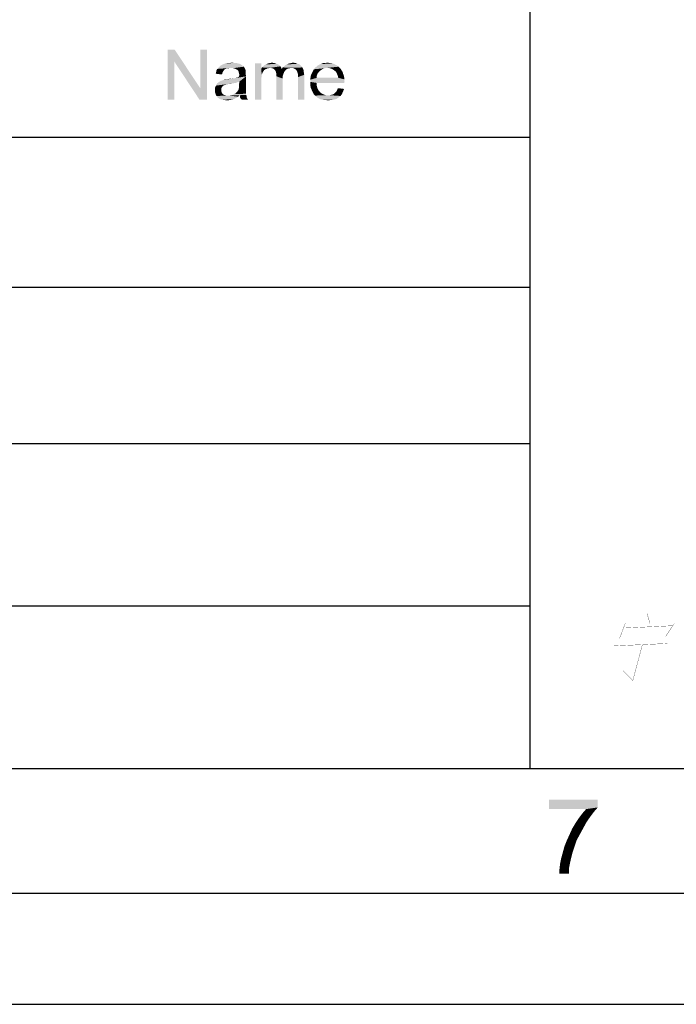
# Paper-space layout '61767N-2-A-2_1_1' of a CAD drawing. Header units: millimetres. Extents: x 0 to 594, y 1 to 420.
# Tile 150 of 222: x 454 to 480, y 1 to 40. Entities that reach past the tile are written whole.
import ezdxf

# ---------------------------------------------------------------- set-up
doc = ezdxf.new("R2010")
doc.units = ezdxf.units.MM
doc.header["$LTSCALE"] = 32.67
for name, color, linetype in [('61767N-2-A-2_DXF_FORMAT', 7, 'CONTINUOUS'), ('61767N-2-A-2DXF_CONTINUOUS_LINE', 7, 'CONTINUOUS'), ('DETAIL', 7, 'CONTINUOUS')]:
    doc.layers.add(name, color=color, linetype=linetype)

# ---------------------------------------------------------------- blocks, each defined once
blk = doc.blocks.new('LOGO_PHASE_NINGBO_BL31', base_point=(495.289, 25.446))
at = {"layer": '61767N-2-A-2DXF_CONTINUOUS_LINE', "color": 2, "linetype": 'Continuous', "const_width": 0.01}
for points in [[(479.2, 16.183), (479.309, 15.803)], [(478.325, 15.803), (478.089, 15.184)], [(480.293, 15.803), (479.942, 15.279)], [(478.274, 15.612), (480.267, 15.707)], [(477.872, 14.898), (480.006, 14.993)], [(479.009, 14.946), (478.626, 13.518), (478.237, 13.899)]]:
    blk.add_lwpolyline(points, dxfattribs=at)

psp = doc.layouts.new('61767N-2-A-2_1_1')

# ---------------------------------------------------------------- linework, layer by layer
at = {"layer": '61767N-2-A-2_DXF_FORMAT', "color": 2, "linetype": 'Continuous'}
for p, q in [((474.5, 63.662), (474.5, 10)), ((409, 35.25), (474.5, 35.25)), ((409, 29.25), (474.5, 29.25)), ((409, 23), (474.5, 23)), ((409, 16.5), (474.5, 16.5)), ((409, 10), (584, 10)), ((20, 5), (589, 5)), ((0, 0.5605), (594, 0.5605))]:
    psp.add_line(p, q, dxfattribs=at)
at = {"layer": '61767N-2-A-2_DXF_FORMAT', "color": 7, "linetype": 'Continuous'}
psp.add_line((25, 10), (584, 10), dxfattribs=at)
at = {"layer": '61767N-2-A-2_DXF_FORMAT', "color": 2, "linetype": 'Continuous'}
for points in [[(477.2227, 8.7475), (477.2227, 8.4364), (475.2671, 8.3697)], [(477.2227, 8.7475), (475.2671, 8.3697), (475.2671, 8.7475)], [(476.756, 8.3697), (475.2671, 8.3697), (477.2227, 8.4364)], [(477.0671, 8.2586), (476.6004, 8.1919), (476.756, 8.3697)], [(476.756, 8.3697), (477.2227, 8.4364), (477.0671, 8.2586)], [(476.7782, 7.8586), (476.3338, 7.8141), (476.4671, 8.0141)], [(476.9338, 8.0808), (476.4671, 8.0141), (476.6004, 8.1919)], [(476.4671, 8.0141), (476.9338, 8.0808), (476.7782, 7.8586)], [(476.6004, 8.1919), (477.0671, 8.2586), (476.9338, 8.0808)], [(476.5116, 7.3697), (476.0893, 7.3475), (476.2004, 7.5919)], [(476.6449, 7.6141), (476.2004, 7.5919), (476.3338, 7.8141)], [(476.2004, 7.5919), (476.6449, 7.6141), (476.5116, 7.3697)], [(476.3338, 7.8141), (476.7782, 7.8586), (476.6449, 7.6141)], [(475.8893, 6.8808), (475.9782, 7.103), (476.3782, 7.1252)], [(475.8893, 6.8808), (476.3782, 7.1252), (476.2893, 6.8586)], [(476.3782, 7.1252), (475.9782, 7.103), (476.0893, 7.3475)], [(476.0893, 7.3475), (476.5116, 7.3697), (476.3782, 7.1252)], [(476.2893, 6.8586), (475.8227, 6.6364), (475.8893, 6.8808)], [(475.8227, 6.6364), (476.2893, 6.8586), (476.2004, 6.5919)], [(476.1116, 6.2141), (475.7116, 6.1697), (475.756, 6.3919)], [(476.2004, 6.5919), (475.756, 6.3919), (475.8227, 6.6364)], [(476.2004, 6.5919), (476.156, 6.4141), (475.756, 6.3919)], [(475.756, 6.3919), (476.156, 6.4141), (476.1116, 6.2141)], [(476.0671, 5.9919), (475.6893, 5.9697), (475.7116, 6.1697)], [(475.6893, 5.7919), (475.6893, 5.9697), (476.0671, 5.9919)], [(475.6893, 5.7919), (476.0671, 5.9919), (476.0671, 5.7919)], [(475.7116, 6.1697), (476.1116, 6.2141), (476.0671, 5.9919)]]:
    psp.add_solid(points, dxfattribs=at)
at = {"layer": 'DETAIL', "color": 2, "linetype": 'Continuous'}
for points in [[(460.2852, 38.75), (460.2704, 38.2759), (460.0037, 36.75)], [(460.2852, 38.75), (460.0037, 36.75), (460.0037, 38.75)], [(460.2704, 38.2759), (460.2852, 38.75), (461.3074, 37.2093)], [(461.2778, 36.75), (461.3074, 37.2093), (461.5741, 38.75)], [(461.2778, 36.75), (461.5741, 38.75), (461.5741, 36.75)], [(461.5741, 38.75), (461.3074, 37.2093), (461.3074, 38.75)], [(460.0037, 36.75), (460.2704, 38.2759), (460.2704, 36.75)], [(461.3074, 37.2093), (461.2778, 36.75), (460.2704, 38.2759)], [(462.6704, 38.2167), (462.7444, 38.2167), (462.3148, 38.2019)], [(462.4926, 38.2167), (462.6704, 38.2167), (462.3148, 38.2019)], [(462.4926, 38.2167), (462.3148, 38.2019), (462.4037, 38.2167)], [(462.3148, 38.2019), (462.7444, 38.2167), (462.8185, 38.2019)], [(462.4926, 38.2167), (462.5815, 38.2315), (462.6704, 38.2167)], [(464.2556, 38.2167), (464.0482, 38.2019), (464.1074, 38.2167)], [(464.0482, 38.2019), (464.2556, 38.2167), (464.3148, 38.2019)], [(464.1074, 38.2167), (464.1815, 38.2315), (464.2556, 38.2167)], [(464.8333, 38.187), (464.8926, 38.2019), (465.1148, 38.2167)], [(464.8333, 38.187), (465.1148, 38.2167), (465.2185, 38.187)], [(465.1148, 38.2167), (464.8926, 38.2019), (464.9519, 38.2167)], [(464.9519, 38.2167), (465.0259, 38.2315), (465.1148, 38.2167)], [(466.4778, 38.2167), (466.5519, 38.2167), (466.1963, 38.2019)], [(466.3296, 38.2167), (466.4778, 38.2167), (466.1963, 38.2019)], [(466.3296, 38.2167), (466.1963, 38.2019), (466.2556, 38.2167)], [(466.1963, 38.2019), (466.5519, 38.2167), (466.6111, 38.2019)], [(466.3296, 38.2167), (466.4037, 38.2315), (466.4778, 38.2167)], [(462.1963, 37.8167), (461.9296, 37.787), (461.9444, 37.8463)], [(461.9296, 37.787), (462.1963, 37.8167), (462.1815, 37.7574)], [(462.2556, 37.9204), (462.2259, 37.8759), (461.9444, 37.8463)], [(462.2556, 37.9204), (461.9444, 37.8463), (461.9593, 37.9204)], [(461.9444, 37.8463), (462.2259, 37.8759), (462.1963, 37.8167)], [(462.3296, 37.9796), (462.2852, 37.9648), (461.9593, 37.9204)], [(462.3296, 37.9796), (461.9593, 37.9204), (461.9889, 37.9796)], [(461.9593, 37.9204), (462.2852, 37.9648), (462.2556, 37.9204)], [(462.537, 38.0241), (462.3889, 38.0093), (461.9889, 37.9796)], [(462.537, 38.0241), (461.9889, 37.9796), (462.0333, 38.0241)], [(461.9889, 37.9796), (462.3889, 38.0093), (462.3296, 37.9796)], [(463.0556, 38.0685), (462.0333, 38.0241), (462.0778, 38.0685)], [(462.537, 38.0241), (462.0333, 38.0241), (463.0556, 38.0685)], [(463.0111, 38.0981), (462.0778, 38.0685), (462.1222, 38.113)], [(462.0778, 38.0685), (463.0111, 38.0981), (463.0556, 38.0685)], [(462.9815, 38.1278), (462.1222, 38.113), (462.1815, 38.1426)], [(462.1222, 38.113), (462.9815, 38.1278), (463.0111, 38.0981)], [(462.937, 38.1574), (462.1815, 38.1426), (462.2407, 38.1722)], [(462.1815, 38.1426), (462.937, 38.1574), (462.9815, 38.1278)], [(462.8185, 38.2019), (462.8778, 38.187), (462.2407, 38.1722)], [(462.8185, 38.2019), (462.2407, 38.1722), (462.3148, 38.2019)], [(462.2407, 38.1722), (462.8778, 38.187), (462.937, 38.1574)], [(462.3889, 38.0093), (462.537, 38.0241), (462.463, 38.0093)], [(462.6259, 38.0093), (462.537, 38.0241), (463.0556, 38.0685)], [(462.6852, 37.9944), (462.6259, 38.0093), (463.0556, 38.0685)], [(462.6852, 37.9944), (463.0556, 38.0685), (463.1, 37.9944)], [(463.1, 37.9944), (462.7593, 37.9648), (462.6852, 37.9944)], [(462.8037, 37.9352), (462.7593, 37.9648), (463.1, 37.9944)], [(462.8333, 37.9056), (462.8037, 37.9352), (463.1, 37.9944)], [(462.8333, 37.9056), (463.1, 37.9944), (463.1296, 37.9056)], [(463.1296, 37.9056), (462.8482, 37.8463), (462.8333, 37.9056)], [(463.1296, 37.9056), (463.1296, 37.8611), (462.8482, 37.8463)], [(462.8482, 37.8463), (463.1296, 37.8611), (463.1296, 37.8167)], [(463.1296, 37.8167), (462.863, 37.787), (462.8482, 37.8463)], [(462.863, 37.787), (463.1296, 37.8167), (463.1296, 37.7574)], [(463.7519, 38.2019), (463.7519, 37.9944), (463.5, 36.75)], [(463.7519, 38.2019), (463.5, 36.75), (463.5, 38.2019)], [(463.7519, 37.9944), (463.7667, 37.7426), (463.5, 36.75)], [(464.1074, 38.0241), (463.7519, 37.9944), (463.7815, 38.0389)], [(464.1074, 38.0241), (464.0037, 38.0093), (463.7519, 37.9944)], [(463.7519, 37.9944), (464.0037, 38.0093), (463.9593, 37.9796)], [(463.7519, 37.9944), (463.9593, 37.9796), (463.9148, 37.9648)], [(463.7519, 37.9944), (463.9148, 37.9648), (463.8704, 37.9352)], [(463.7519, 37.9944), (463.8704, 37.9352), (463.8407, 37.8907)], [(463.7519, 37.9944), (463.8407, 37.8907), (463.8111, 37.8463)], [(463.7519, 37.9944), (463.8111, 37.8463), (463.7667, 37.7426)], [(463.8111, 37.8463), (463.7963, 37.8019), (463.7667, 37.7426)], [(464.5222, 38.0833), (463.7815, 38.0389), (463.8259, 38.0833)], [(464.1074, 38.0241), (463.7815, 38.0389), (464.5222, 38.0833)], [(464.4778, 38.1278), (463.8259, 38.0833), (463.8704, 38.1278)], [(463.8259, 38.0833), (464.4778, 38.1278), (464.5222, 38.0833)], [(464.4333, 38.1574), (463.8704, 38.1278), (463.9296, 38.1574)], [(463.8704, 38.1278), (464.4333, 38.1574), (464.4778, 38.1278)], [(464.3741, 38.187), (463.9296, 38.1574), (463.9889, 38.187)], [(463.9296, 38.1574), (464.3741, 38.187), (464.4333, 38.1574)], [(464.3148, 38.2019), (463.9889, 38.187), (464.0482, 38.2019)], [(463.9889, 38.187), (464.3148, 38.2019), (464.3741, 38.187)], [(464.0037, 38.0093), (464.1074, 38.0241), (464.0482, 38.0093)], [(464.1074, 38.0241), (464.5222, 38.0833), (464.5519, 38.0241)], [(464.5519, 38.0241), (464.1667, 38.0093), (464.1074, 38.0241)], [(464.2259, 37.9944), (464.1667, 38.0093), (464.5519, 38.0241)], [(464.2259, 37.9944), (464.5519, 38.0241), (464.5667, 37.9796)], [(464.5667, 37.9796), (464.2704, 37.9648), (464.2259, 37.9944)], [(464.7593, 37.9648), (464.2704, 37.9648), (464.5667, 37.9796)], [(464.7593, 37.9648), (464.3, 37.9352), (464.2704, 37.9648)], [(464.3, 37.9352), (464.7593, 37.9648), (464.7148, 37.9204)], [(464.7148, 37.9204), (464.3296, 37.8907), (464.3, 37.9352)], [(464.3296, 37.8907), (464.7148, 37.9204), (464.6704, 37.8611)], [(464.6704, 37.8611), (464.3444, 37.8315), (464.3296, 37.8907)], [(464.3444, 37.8315), (464.6704, 37.8611), (464.6407, 37.787)], [(464.6407, 37.787), (464.3593, 37.7722), (464.3444, 37.8315)], [(464.9667, 38.0241), (464.5667, 37.9796), (464.6111, 38.0389)], [(464.9667, 38.0241), (464.8926, 38.0093), (464.5667, 37.9796)], [(464.8926, 38.0093), (464.8185, 37.9944), (464.5667, 37.9796)], [(464.5667, 37.9796), (464.8185, 37.9944), (464.7593, 37.9648)], [(464.6111, 38.0389), (464.6704, 38.0833), (465.3519, 38.0981)], [(464.6111, 38.0389), (465.3519, 38.0981), (465.3963, 38.0389)], [(464.6111, 38.0389), (465.3963, 38.0389), (464.9667, 38.0241)], [(465.3519, 38.0981), (464.6704, 38.0833), (464.7148, 38.1278)], [(465.2926, 38.1574), (464.7148, 38.1278), (464.7741, 38.1574)], [(464.7148, 38.1278), (465.2926, 38.1574), (465.3519, 38.0981)], [(465.2185, 38.187), (464.7741, 38.1574), (464.8333, 38.187)], [(464.7741, 38.1574), (465.2185, 38.187), (465.2926, 38.1574)], [(465.0407, 38.0093), (464.9667, 38.0241), (465.3963, 38.0389)], [(465.1, 37.9796), (465.0407, 38.0093), (465.3963, 38.0389)], [(465.1, 37.9796), (465.3963, 38.0389), (465.4407, 37.95)], [(465.4407, 37.95), (465.1593, 37.9352), (465.1, 37.9796)], [(465.1889, 37.8759), (465.1593, 37.9352), (465.4407, 37.95)], [(465.1889, 37.8759), (465.4407, 37.95), (465.4556, 37.8463)], [(465.4556, 37.8463), (465.2037, 37.8315), (465.1889, 37.8759)], [(465.2185, 37.787), (465.2037, 37.8315), (465.4556, 37.8463)], [(465.2185, 37.787), (465.4556, 37.8463), (465.4704, 37.7426)], [(466.0482, 37.8463), (465.7667, 37.787), (465.7963, 37.8463)], [(465.7667, 37.787), (466.0482, 37.8463), (466.0037, 37.787)], [(466.1074, 37.9056), (465.7963, 37.8463), (465.8259, 37.9056)], [(465.7963, 37.8463), (466.1074, 37.9056), (466.0482, 37.8463)], [(466.1667, 37.95), (465.8259, 37.9056), (465.8556, 37.9648)], [(465.8259, 37.9056), (466.1667, 37.95), (466.1074, 37.9056)], [(466.4037, 38.0241), (466.3148, 38.0093), (465.8556, 37.9648)], [(466.4037, 38.0241), (465.8556, 37.9648), (465.9, 38.0241)], [(466.3148, 38.0093), (466.2407, 37.9944), (465.8556, 37.9648)], [(465.8556, 37.9648), (466.2407, 37.9944), (466.1667, 37.95)], [(466.8482, 38.0685), (465.9, 38.0241), (465.9593, 38.0685)], [(466.4037, 38.0241), (465.9, 38.0241), (466.8482, 38.0685)], [(466.7889, 38.113), (465.9593, 38.0685), (466.0037, 38.113)], [(465.9593, 38.0685), (466.7889, 38.113), (466.8482, 38.0685)], [(466.7296, 38.1426), (466.0037, 38.113), (466.063, 38.1426)], [(466.0037, 38.113), (466.7296, 38.1426), (466.7889, 38.113)], [(466.6704, 38.1722), (466.063, 38.1426), (466.1222, 38.1722)], [(466.063, 38.1426), (466.6704, 38.1722), (466.7296, 38.1426)], [(466.6111, 38.2019), (466.1222, 38.1722), (466.1963, 38.2019)], [(466.1222, 38.1722), (466.6111, 38.2019), (466.6704, 38.1722)], [(466.4037, 38.0241), (466.8482, 38.0685), (466.8926, 38.0241)], [(466.8926, 38.0241), (466.4926, 38.0093), (466.4037, 38.0241)], [(466.5815, 37.9796), (466.4926, 38.0093), (466.8926, 38.0241)], [(466.5815, 37.9796), (466.8926, 38.0241), (466.937, 37.9796)], [(466.937, 37.9796), (466.6556, 37.9352), (466.5815, 37.9796)], [(466.6556, 37.9352), (466.937, 37.9796), (466.9667, 37.9204)], [(466.9667, 37.9204), (466.7296, 37.8759), (466.6556, 37.9352)], [(466.7296, 37.8759), (466.9667, 37.9204), (467.0111, 37.8611)], [(467.0111, 37.8611), (466.7593, 37.8315), (466.7296, 37.8759)], [(466.7593, 37.8315), (467.0111, 37.8611), (467.0259, 37.787)], [(467.0259, 37.787), (466.7889, 37.7722), (466.7593, 37.8315)], [(462.8037, 37.4463), (461.9889, 37.4019), (462.063, 37.4611)], [(462.8037, 37.4463), (462.7148, 37.4167), (461.9889, 37.4019)], [(462.8778, 37.4759), (462.063, 37.4611), (462.137, 37.5056)], [(462.063, 37.4611), (462.8778, 37.4759), (462.8037, 37.4463)], [(462.137, 37.5056), (462.7, 37.6093), (463.1444, 37.6833)], [(462.8778, 37.4759), (462.137, 37.5056), (463.1444, 37.6833)], [(462.137, 37.5056), (462.2407, 37.5352), (462.7, 37.6093)], [(462.2407, 37.5352), (462.2704, 37.55), (462.7, 37.6093)], [(462.2704, 37.55), (462.3741, 37.5648), (462.7, 37.6093)], [(462.3741, 37.5648), (462.2704, 37.55), (462.3148, 37.5648)], [(462.3741, 37.5648), (462.5815, 37.5944), (462.7, 37.6093)], [(462.3741, 37.5648), (462.4482, 37.5796), (462.5815, 37.5944)], [(462.7, 37.6093), (462.7889, 37.6389), (463.1444, 37.6833)], [(462.7889, 37.6389), (462.863, 37.6685), (463.1444, 37.6833)], [(463.1296, 37.7574), (462.8778, 37.7278), (462.863, 37.787)], [(462.863, 37.6981), (462.8778, 37.7278), (463.1296, 37.7574)], [(462.863, 37.6981), (463.1296, 37.7574), (463.1444, 37.6833)], [(463.1444, 37.6833), (462.863, 37.6685), (462.863, 37.6981)], [(462.863, 37.3722), (462.8778, 37.4759), (463.1444, 37.6833)], [(462.863, 37.3722), (463.1444, 37.6833), (463.1444, 37.3574)], [(463.7667, 37.7426), (463.7667, 37.6685), (463.5, 36.75)], [(463.7667, 37.6685), (463.7519, 37.5944), (463.5, 36.75)], [(463.7519, 37.5944), (463.7519, 37.4907), (463.5, 36.75)], [(463.5, 36.75), (463.7519, 37.4907), (463.7519, 36.75)], [(464.3593, 37.7722), (464.6407, 37.787), (464.6111, 37.6981)], [(464.6111, 37.6981), (464.3593, 37.6833), (464.3593, 37.7722)], [(464.3593, 37.6833), (464.6111, 37.6981), (464.6111, 37.5944)], [(464.6111, 37.5944), (464.3593, 36.75), (464.3593, 37.6833)], [(464.3593, 36.75), (464.6111, 37.5944), (464.6111, 36.75)], [(465.4704, 37.7426), (465.2185, 37.7278), (465.2185, 37.787)], [(465.2185, 37.6537), (465.2185, 37.7278), (465.4704, 37.7426)], [(465.2185, 36.75), (465.2185, 37.6537), (465.4704, 37.7426)], [(465.2185, 36.75), (465.4704, 37.7426), (465.4704, 36.75)], [(465.9741, 37.6981), (465.7222, 37.6241), (465.737, 37.713)], [(465.7222, 37.6241), (465.9741, 37.6981), (465.9741, 37.6241)], [(466.8333, 37.6241), (467.0704, 37.5648), (465.7222, 37.55)], [(465.9741, 37.6241), (466.8333, 37.6241), (465.7222, 37.55)], [(465.9741, 37.6241), (465.7222, 37.55), (465.7222, 37.6241)], [(465.7222, 37.55), (467.0704, 37.5648), (467.0852, 37.4759)], [(467.0852, 37.4759), (465.7222, 37.4611), (465.7222, 37.55)], [(465.7222, 37.4611), (467.0852, 37.4759), (467.0704, 37.4463)], [(465.7222, 37.4611), (467.0704, 37.4463), (465.9741, 37.4167)], [(465.9741, 37.4167), (465.7222, 37.3722), (465.7222, 37.4611)], [(466.0037, 37.787), (465.737, 37.713), (465.7667, 37.787)], [(465.737, 37.713), (466.0037, 37.787), (465.9741, 37.6981)], [(465.9741, 37.4167), (467.0704, 37.4463), (467.0704, 37.4167)], [(466.7889, 37.7722), (467.0259, 37.787), (467.0556, 37.713)], [(467.0556, 37.713), (466.8185, 37.6981), (466.7889, 37.7722)], [(466.8185, 37.6981), (467.0556, 37.713), (467.0704, 37.6389)], [(467.0704, 37.6389), (466.8333, 37.6241), (466.8185, 37.6981)], [(466.8333, 37.6241), (467.0704, 37.6389), (467.0704, 37.5648)], [(462.2111, 37.2981), (461.9, 37.2241), (461.9444, 37.313)], [(462.2111, 37.2981), (462.1815, 37.2537), (461.9, 37.2241)], [(461.9, 37.2241), (462.1815, 37.2537), (462.1519, 37.1944)], [(462.1519, 37.1944), (461.9, 37.1204), (461.9, 37.2241)], [(462.1519, 37.1944), (462.1519, 37.1352), (461.9, 37.1204)], [(461.9, 37.1204), (462.1519, 37.1352), (462.1519, 37.0907)], [(462.1519, 37.0907), (461.9, 37.0463), (461.9, 37.1204)], [(461.9, 37.0463), (462.1519, 37.0907), (462.1667, 37.0463)], [(462.1667, 37.0463), (461.9296, 36.9574), (461.9, 37.0463)], [(462.1667, 37.0463), (462.1815, 37.0019), (461.9296, 36.9574)], [(462.5963, 37.4019), (462.4185, 37.3722), (461.9444, 37.313)], [(462.5963, 37.4019), (461.9444, 37.313), (461.9889, 37.4019)], [(462.4185, 37.3722), (462.3593, 37.3574), (461.9444, 37.313)], [(462.3593, 37.3574), (462.3148, 37.3426), (461.9444, 37.313)], [(462.3148, 37.3426), (462.2704, 37.3278), (461.9444, 37.313)], [(461.9444, 37.313), (462.2704, 37.3278), (462.2111, 37.2981)], [(461.9889, 37.4019), (462.7148, 37.4167), (462.5963, 37.4019)], [(462.4185, 37.3722), (462.5963, 37.4019), (462.4778, 37.3722)], [(463.1444, 37.0167), (462.7296, 37.0019), (462.7593, 37.0463)], [(463.1444, 37.0759), (462.7593, 37.0463), (462.8037, 37.0907)], [(462.7593, 37.0463), (463.1444, 37.0759), (463.1444, 37.0167)], [(463.1444, 37.1352), (462.8037, 37.0907), (462.8333, 37.1352)], [(462.8037, 37.0907), (463.1444, 37.1352), (463.1444, 37.0759)], [(462.8333, 37.1352), (462.8482, 37.1796), (463.1444, 37.1944)], [(462.8333, 37.1352), (463.1444, 37.1944), (463.1444, 37.1352)], [(463.1444, 37.1944), (462.8482, 37.1796), (462.863, 37.2389)], [(463.1444, 37.3574), (462.863, 37.2981), (462.863, 37.3722)], [(462.863, 37.2981), (463.1444, 37.3574), (463.1444, 37.2685)], [(463.1444, 37.2685), (462.863, 37.2389), (462.863, 37.2981)], [(462.863, 37.2389), (463.1444, 37.2685), (463.1444, 37.1944)], [(465.7222, 37.3722), (465.9741, 37.4167), (465.9741, 37.2981)], [(465.9741, 37.2981), (465.7222, 37.2833), (465.7222, 37.3722)], [(465.737, 37.2093), (465.7222, 37.2833), (465.9741, 37.2981)], [(465.737, 37.2093), (465.9741, 37.2981), (466.0037, 37.1944)], [(466.0037, 37.1944), (465.7667, 37.15), (465.737, 37.2093)], [(465.7667, 37.15), (466.0037, 37.1944), (466.0482, 37.1204)], [(466.0482, 37.1204), (465.7963, 37.0759), (465.7667, 37.15)], [(465.7963, 37.0759), (466.0482, 37.1204), (466.1074, 37.0463)], [(466.1074, 37.0463), (465.8259, 37.0167), (465.7963, 37.0759)], [(465.8259, 37.0167), (466.1074, 37.0463), (466.1815, 36.987)], [(466.6704, 36.987), (466.7148, 37.0315), (467.0259, 37.0759)], [(466.6704, 36.987), (467.0259, 37.0759), (466.9815, 36.9722)], [(467.0259, 37.0759), (466.7148, 37.0315), (466.7593, 37.0759)], [(466.7593, 37.0759), (466.7889, 37.1352), (467.0704, 37.1796)], [(466.7593, 37.0759), (467.0704, 37.1796), (467.0259, 37.0759)], [(467.0704, 37.1796), (466.7889, 37.1352), (466.8185, 37.2093)], [(462.1815, 37.0019), (462.2111, 36.9722), (461.9296, 36.9574)], [(461.9296, 36.9574), (462.2111, 36.9722), (462.2556, 36.9426)], [(462.2556, 36.9426), (461.9593, 36.8981), (461.9296, 36.9574)], [(462.2556, 36.9426), (462.3, 36.9278), (461.9593, 36.8981)], [(462.3, 36.9278), (462.3593, 36.913), (461.9593, 36.8981)], [(462.4333, 36.913), (462.4926, 36.913), (461.9593, 36.8981)], [(462.3593, 36.913), (462.4333, 36.913), (461.9593, 36.8981)], [(462.8185, 36.8685), (461.9593, 36.8981), (462.4926, 36.913)], [(462.8185, 36.8685), (462.0185, 36.8241), (461.9593, 36.8981)], [(462.0185, 36.8241), (462.8185, 36.8685), (462.7593, 36.8241)], [(462.7593, 36.8241), (462.0926, 36.7796), (462.0185, 36.8241)], [(462.7593, 36.8241), (462.7, 36.7944), (462.0926, 36.7796)], [(462.0926, 36.7796), (462.7, 36.7944), (462.6407, 36.7648)], [(462.6407, 36.7648), (462.1667, 36.75), (462.0926, 36.7796)], [(462.2704, 36.7352), (462.1667, 36.75), (462.6407, 36.7648)], [(462.2704, 36.7352), (462.6407, 36.7648), (462.5074, 36.7352)], [(462.5074, 36.7352), (462.3741, 36.7204), (462.2704, 36.7352)], [(462.8926, 36.9278), (462.4926, 36.913), (462.5519, 36.9278)], [(462.4926, 36.913), (462.8926, 36.9278), (462.8185, 36.8685)], [(463.1444, 36.9426), (462.5519, 36.9278), (462.6111, 36.9426)], [(462.8926, 36.9278), (462.5519, 36.9278), (463.1444, 36.9426)], [(462.6111, 36.9426), (462.6704, 36.9722), (463.1444, 36.987)], [(462.6111, 36.9426), (463.1444, 36.987), (463.1444, 36.9426)], [(463.1444, 36.987), (462.6704, 36.9722), (462.7296, 37.0019)], [(462.7296, 37.0019), (463.1444, 37.0167), (463.1444, 36.987)], [(462.8926, 36.9278), (463.1444, 36.9426), (463.1593, 36.913)], [(463.1593, 36.913), (462.9074, 36.8241), (462.8926, 36.9278)], [(462.9074, 36.8241), (463.1593, 36.913), (463.1741, 36.8241)], [(463.1741, 36.8241), (462.9667, 36.75), (462.9074, 36.8241)], [(462.9667, 36.75), (463.1741, 36.8241), (463.2185, 36.75)], [(466.1815, 36.987), (465.8556, 36.9574), (465.8259, 37.0167)], [(465.8556, 36.9574), (466.1815, 36.987), (466.2556, 36.9574)], [(466.2556, 36.9574), (465.9, 36.913), (465.8556, 36.9574)], [(466.2556, 36.9574), (466.3296, 36.9278), (465.9, 36.913)], [(466.4185, 36.9278), (466.4926, 36.9278), (465.9, 36.913)], [(466.3296, 36.9278), (466.4185, 36.9278), (465.9, 36.913)], [(466.9222, 36.8981), (465.9, 36.913), (466.4926, 36.9278)], [(466.9222, 36.8981), (465.9593, 36.8685), (465.9, 36.913)], [(465.9593, 36.8685), (466.9222, 36.8981), (466.8482, 36.8389)], [(466.8482, 36.8389), (466.0037, 36.8241), (465.9593, 36.8685)], [(466.063, 36.7944), (466.0037, 36.8241), (466.8482, 36.8389)], [(466.063, 36.7944), (466.8482, 36.8389), (466.7593, 36.7796)], [(466.7593, 36.7796), (466.1222, 36.7648), (466.063, 36.7944)], [(466.1963, 36.75), (466.1222, 36.7648), (466.7593, 36.7796)], [(466.1963, 36.75), (466.7593, 36.7796), (466.6556, 36.75)], [(466.6556, 36.75), (466.2704, 36.7352), (466.1963, 36.75)], [(466.3444, 36.7352), (466.2704, 36.7352), (466.6556, 36.75)], [(466.3444, 36.7352), (466.6556, 36.75), (466.537, 36.7352)], [(466.537, 36.7352), (466.4185, 36.7204), (466.3444, 36.7352)], [(466.4926, 36.9278), (466.5519, 36.9426), (466.9815, 36.9722)], [(466.4926, 36.9278), (466.9815, 36.9722), (466.9222, 36.8981)], [(466.5519, 36.9426), (466.6111, 36.9574), (466.9815, 36.9722)], [(466.9815, 36.9722), (466.6111, 36.9574), (466.6704, 36.987)]]:
    psp.add_solid(points, dxfattribs=at)

# ---------------------------------------------------------------- block references
at = {"layer": '61767N-2-A-2DXF_CONTINUOUS_LINE', "color": 2, "linetype": 'Continuous'}
psp.add_blockref('LOGO_PHASE_NINGBO_BL31', (495.2888, 25.4464), dxfattribs=at)

doc.saveas('drawing.dxf')
